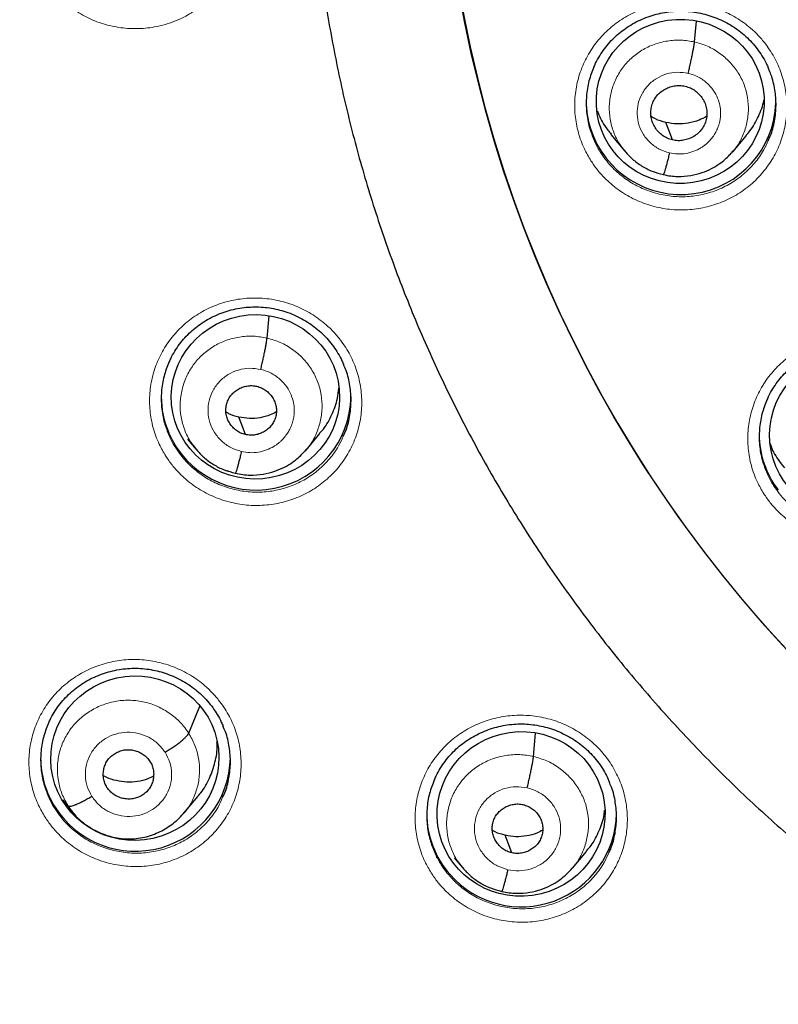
# Model space of a CAD drawing. Header units: millimetres. Extents: x 8 to 2314, y 12 to 2305.
# Tile 46 of 156: x 1056 to 1069, y 1788 to 1806. Entities that reach past the tile are written whole.
import ezdxf

# ---------------------------------------------------------------- set-up
doc = ezdxf.new("R2010")
doc.units = ezdxf.units.MM

msp = doc.modelspace()

# ---------------------------------------------------------------- linework, layer by layer
at = {"color": 7, "linetype": 'Continuous', "lineweight": 30}
for p, q in [((1067.847, 1805.594), (1067.88, 1805.966)), ((1066.35, 1803.938), (1066.596, 1803.639)), ((1068.532, 1803.624), (1068.778, 1803.92)), ((1066.59, 1803.648), (1066.605, 1803.631)), ((1066.607, 1803.634), (1066.601, 1803.642)), ((1068.528, 1803.628), (1068.507, 1803.604)), ((1067.29, 1803.215), (1067.285, 1803.213)), ((1060.19, 1800.286), (1060.226, 1800.684)), ((1058.766, 1798.476), (1058.914, 1798.296)), ((1060.89, 1798.279), (1061.136, 1798.575)), ((1058.907, 1798.305), (1058.924, 1798.288)), ((1058.926, 1798.291), (1058.919, 1798.3)), ((1060.885, 1798.282), (1060.864, 1798.258)), ((1059.622, 1797.862), (1059.618, 1797.861)), ((1058.787, 1793.203), (1058.985, 1793.686)), ((1064.963, 1792.786), (1065, 1793.206)), ((1056.627, 1791.897), (1056.534, 1792.011)), ((1058.701, 1791.768), (1058.949, 1792.066)), ((1056.628, 1791.881), (1056.713, 1791.777)), ((1058.697, 1791.771), (1058.673, 1791.745)), ((1065.663, 1790.786), (1065.91, 1791.082)), ((1063.544, 1790.972), (1063.685, 1790.8)), ((1063.678, 1790.81), (1063.695, 1790.793)), ((1063.697, 1790.795), (1063.69, 1790.804)), ((1065.659, 1790.789), (1065.637, 1790.764)), ((1064.394, 1790.367), (1064.39, 1790.365))]:
    msp.add_line(p, q, dxfattribs=at)
at = {"color": 252, "linetype": 'Continuous', "lineweight": 0}
for p, q in [((1066.628, 1803.608), (1066.607, 1803.634)), ((1067.285, 1803.213), (1067.141, 1803.261)), ((1058.947, 1798.264), (1058.926, 1798.291)), ((1059.618, 1797.861), (1059.472, 1797.91)), ((1056.717, 1791.782), (1056.627, 1791.897)), ((1063.718, 1790.768), (1063.697, 1790.795)), ((1064.39, 1790.365), (1064.243, 1790.414))]:
    msp.add_line(p, q, dxfattribs=at)
at = {"color": 7, "linetype": 'Continuous', "lineweight": 30, "flags": 128}
for points in [[(1067.453, 1803.837), (1067.387, 1804.012), (1067.335, 1804.15)], [(1059.802, 1798.556), (1059.736, 1798.731), (1059.685, 1798.869)], [(1064.574, 1791.059), (1064.508, 1791.235), (1064.457, 1791.373)]]:
    msp.add_lwpolyline(points, dxfattribs=at)
at = {"color": 7, "linetype": 'Continuous', "lineweight": 30}
for centre, radius, start, end in [((1086.401, 1810.45), 23.103, 180.8483, 359.1517), ((1067.547, 1804.533), 1.64, 180.0039, 197.3095), ((1067.604, 1804.562), 1.703, 197.6736, 358.0821), ((1059.936, 1799.237), 1.642, 180.0127, 203.406), ((1059.99, 1799.266), 1.704, 203.5857, 359.0027), ((1070.655, 1798.565), 1.65, 180.0632, 217.5809), ((1057.779, 1792.763), 1.646, 180.0363, 212.5311), ((1057.829, 1792.792), 1.704, 212.4435, 358.9979), ((1064.701, 1791.767), 1.651, 180.0676, 221.6344), ((1064.747, 1791.794), 1.703, 221.2845, 359.0233)]:
    msp.add_arc(centre, radius, start, end, dxfattribs=at)
at = {"color": 252, "linetype": 'Continuous', "lineweight": 0}
msp.add_arc((1086.401, 1810.485), 23.124, 184.4176, 355.534, dxfattribs=at)
at = {"color": 7, "linetype": 'Continuous', "lineweight": 30}
for centre, major_axis, ratio in [((1067.592, 1804.528), (1.502, 0.075), 0.978362), ((1059.982, 1799.232), (1.502, 0.134), 0.977463), ((1070.693, 1798.554), (1.496, 0.141), 0.98023), ((1057.821, 1792.755), (1.496, 0.177), 0.978637), ((1064.74, 1791.756), (1.491, 0.21), 0.980097)]:
    msp.add_ellipse(centre, major_axis=major_axis, ratio=ratio, dxfattribs=at)
at = {"color": 252, "linetype": 'Continuous', "lineweight": 0}
for points, knots in [([(1056.203, 1806.719), (1056.162, 1806.79), (1056.067, 1806.952), (1055.969, 1807.229), (1055.912, 1807.54), (1055.91, 1807.855), (1055.961, 1808.166), (1056.065, 1808.463), (1056.218, 1808.739), (1056.417, 1808.985), (1056.655, 1809.195), (1056.927, 1809.362), (1057.223, 1809.483), (1057.536, 1809.552), (1057.857, 1809.569), (1058.178, 1809.532), (1058.488, 1809.443), (1058.778, 1809.305), (1059.009, 1809.144), (1059.185, 1808.981), (1059.342, 1808.801), (1059.496, 1808.568), (1059.624, 1808.278), (1059.7, 1807.971), (1059.723, 1807.656), (1059.691, 1807.342), (1059.607, 1807.039), (1059.472, 1806.754), (1059.29, 1806.496), (1059.065, 1806.272), (1058.806, 1806.088), (1058.518, 1805.95), (1058.21, 1805.861), (1057.891, 1805.824), (1057.569, 1805.841), (1057.254, 1805.91), (1056.955, 1806.03), (1056.681, 1806.198), (1056.47, 1806.381), (1056.313, 1806.558), (1056.24, 1806.666), (1056.203, 1806.719)], [0, 0, 0, 0, 0.020819, 0.047645, 0.074471, 0.10128, 0.128089, 0.154898, 0.181706, 0.20853, 0.235353, 0.262202, 0.28905, 0.315922, 0.342794, 0.369678, 0.396561, 0.42344, 0.450319, 0.467128, 0.483938, 0.510753, 0.537568, 0.564383, 0.591199, 0.618006, 0.644813, 0.671624, 0.698436, 0.725267, 0.752097, 0.778954, 0.80581, 0.832688, 0.859565, 0.886449, 0.913333, 0.940207, 0.96708, 0.98354, 1, 1, 1, 1]), ([(1065.991, 1803.465), (1065.95, 1803.534), (1065.856, 1803.695), (1065.758, 1803.97), (1065.699, 1804.28), (1065.697, 1804.595), (1065.747, 1804.906), (1065.851, 1805.203), (1066.004, 1805.48), (1066.202, 1805.727), (1066.44, 1805.938), (1066.711, 1806.106), (1067.008, 1806.227), (1067.321, 1806.297), (1067.642, 1806.316), (1067.962, 1806.28), (1068.272, 1806.193), (1068.563, 1806.056), (1068.793, 1805.896), (1068.969, 1805.735), (1069.127, 1805.556), (1069.281, 1805.324), (1069.41, 1805.035), (1069.486, 1804.728), (1069.51, 1804.414), (1069.479, 1804.1), (1069.396, 1803.797), (1069.261, 1803.511), (1069.079, 1803.252), (1068.855, 1803.027), (1068.596, 1802.842), (1068.308, 1802.703), (1068, 1802.613), (1067.681, 1802.575), (1067.359, 1802.59), (1067.044, 1802.658), (1066.745, 1802.777), (1066.471, 1802.943), (1066.259, 1803.125), (1066.101, 1803.302), (1066.027, 1803.411), (1065.991, 1803.465)], [0, 0, 0, 0, 0.020473, 0.0473036, 0.0741342, 0.1009613, 0.1277885, 0.15462, 0.1814517, 0.2082937, 0.2351358, 0.2619898, 0.2888437, 0.3157058, 0.3425679, 0.3694307, 0.3962935, 0.4231494, 0.4500052, 0.4667817, 0.4835582, 0.5103863, 0.5372143, 0.5640425, 0.5908706, 0.6176983, 0.644526, 0.6713604, 0.6981948, 0.7250407, 0.7518866, 0.7787437, 0.8056008, 0.832464, 0.8593272, 0.8861886, 0.9130499, 0.9399025, 0.966755, 0.9833775, 1, 1, 1, 1]), ([(1066.601, 1803.642), (1066.568, 1803.681), (1066.484, 1803.782), (1066.392, 1803.974), (1066.327, 1804.207), (1066.313, 1804.448), (1066.346, 1804.686), (1066.423, 1804.915), (1066.544, 1805.124), (1066.706, 1805.305), (1066.901, 1805.452), (1067.121, 1805.557), (1067.359, 1805.618), (1067.605, 1805.637), (1067.766, 1805.609), (1067.847, 1805.594)], [0, 0, 0, 0, 0.049406, 0.128639, 0.207804, 0.286926, 0.366154, 0.445383, 0.524508, 0.603673, 0.682906, 0.762149, 0.841419, 0.920657, 1, 1, 1, 1]), ([(1067.847, 1805.594), (1067.926, 1805.572), (1068.083, 1805.527), (1068.296, 1805.401), (1068.481, 1805.242), (1068.632, 1805.05), (1068.741, 1804.834), (1068.805, 1804.6), (1068.819, 1804.36), (1068.787, 1804.12), (1068.708, 1803.894), (1068.62, 1803.726), (1068.546, 1803.647), (1068.528, 1803.628)], [0, 0, 0, 0, 0.096916, 0.193704, 0.290533, 0.387326, 0.484107, 0.580806, 0.677451, 0.774227, 0.871004, 0.967653, 1, 1, 1, 1]), ([(1067.398, 1803.606), (1067.336, 1803.626), (1067.211, 1803.665), (1067.051, 1803.781), (1066.925, 1803.93), (1066.844, 1804.106), (1066.811, 1804.297), (1066.83, 1804.49), (1066.899, 1804.67), (1067.014, 1804.827), (1067.166, 1804.949), (1067.345, 1805.028), (1067.54, 1805.061), (1067.67, 1805.041), (1067.734, 1805.031)], [0, 0, 0, 0, 0.083335, 0.166662, 0.249996, 0.333331, 0.416666, 0.5, 0.583335, 0.666671, 0.750002, 0.833334, 0.916666, 1, 1, 1, 1]), ([(1067.734, 1805.031), (1067.771, 1805.022), (1067.843, 1805.003), (1067.94, 1804.954), (1068.025, 1804.897), (1068.119, 1804.814), (1068.209, 1804.701), (1068.276, 1804.56), (1068.309, 1804.43), (1068.316, 1804.332), (1068.312, 1804.264), (1068.308, 1804.221), (1068.302, 1804.184), (1068.295, 1804.155), (1068.287, 1804.121), (1068.27, 1804.069), (1068.24, 1803.999), (1068.196, 1803.922), (1068.153, 1803.863), (1068.113, 1803.818), (1068.081, 1803.786), (1068.045, 1803.754), (1068.006, 1803.724), (1067.937, 1803.679), (1067.834, 1803.629), (1067.693, 1803.592), (1067.544, 1803.58), (1067.447, 1803.598), (1067.398, 1803.606)], [0, 0, 0, 0, 0.048472, 0.094514, 0.138284, 0.179807, 0.255904, 0.322924, 0.380886, 0.429714, 0.450727, 0.469476, 0.485964, 0.500188, 0.507886, 0.532084, 0.571468, 0.606149, 0.647498, 0.665898, 0.68535, 0.705855, 0.727418, 0.750054, 0.811723, 0.873924, 0.936617, 1, 1, 1, 1]), ([(1066.05, 1803.832), (1066.054, 1803.821), (1066.082, 1803.742), (1066.127, 1803.67), (1066.166, 1803.609)], [0, 0, 0, 0, 0.143879, 1, 1, 1, 1]), ([(1066.166, 1803.609), (1066.199, 1803.561), (1066.265, 1803.464), (1066.407, 1803.306), (1066.596, 1803.142), (1066.841, 1802.993), (1067.109, 1802.888), (1067.39, 1802.826), (1067.677, 1802.813), (1067.963, 1802.846), (1068.238, 1802.927), (1068.496, 1803.051), (1068.728, 1803.216), (1068.928, 1803.418), (1069.078, 1803.623), (1069.141, 1803.768), (1069.167, 1803.827)], [0, 0, 0, 0, 0.047887, 0.095775, 0.17313, 0.250485, 0.327838, 0.405192, 0.482556, 0.55992, 0.637318, 0.714715, 0.792121, 0.869527, 0.946832, 1, 1, 1, 1]), ([(1058.374, 1798.171), (1058.334, 1798.24), (1058.24, 1798.401), (1058.142, 1798.675), (1058.084, 1798.985), (1058.082, 1799.299), (1058.132, 1799.61), (1058.236, 1799.906), (1058.389, 1800.182), (1058.587, 1800.428), (1058.825, 1800.638), (1059.097, 1800.805), (1059.393, 1800.926), (1059.707, 1800.995), (1060.028, 1801.012), (1060.348, 1800.976), (1060.658, 1800.888), (1060.949, 1800.75), (1061.179, 1800.59), (1061.355, 1800.428), (1061.513, 1800.249), (1061.667, 1800.017), (1061.795, 1799.728), (1061.871, 1799.422), (1061.895, 1799.108), (1061.864, 1798.796), (1061.78, 1798.493), (1061.645, 1798.208), (1061.464, 1797.95), (1061.239, 1797.726), (1060.98, 1797.542), (1060.692, 1797.404), (1060.384, 1797.314), (1060.064, 1797.278), (1059.743, 1797.293), (1059.428, 1797.363), (1059.129, 1797.482), (1058.854, 1797.649), (1058.643, 1797.831), (1058.485, 1798.009), (1058.411, 1798.117), (1058.374, 1798.171)], [0, 0, 0, 0, 0.020449, 0.047259, 0.074069, 0.100877, 0.127684, 0.154506, 0.181329, 0.208175, 0.235022, 0.261892, 0.288763, 0.315646, 0.34253, 0.369409, 0.396289, 0.42315, 0.45001, 0.466786, 0.483561, 0.510369, 0.537177, 0.563984, 0.590792, 0.617603, 0.644413, 0.671242, 0.698071, 0.724926, 0.751781, 0.778657, 0.805533, 0.832417, 0.859301, 0.886176, 0.913051, 0.939904, 0.966757, 0.983379, 1, 1, 1, 1]), ([(1058.919, 1798.3), (1058.886, 1798.339), (1058.8, 1798.442), (1058.707, 1798.638), (1058.64, 1798.875), (1058.626, 1799.12), (1058.659, 1799.363), (1058.738, 1799.596), (1058.862, 1799.809), (1059.026, 1799.993), (1059.225, 1800.142), (1059.45, 1800.249), (1059.692, 1800.311), (1059.944, 1800.33), (1060.108, 1800.301), (1060.19, 1800.286)], [0, 0, 0, 0, 0.049099, 0.128357, 0.207547, 0.286694, 0.365947, 0.445202, 0.524354, 0.603545, 0.682804, 0.762072, 0.841369, 0.920631, 1, 1, 1, 1]), ([(1060.19, 1800.286), (1060.271, 1800.263), (1060.431, 1800.217), (1060.648, 1800.089), (1060.837, 1799.927), (1060.991, 1799.731), (1061.102, 1799.51), (1061.167, 1799.272), (1061.182, 1799.027), (1061.149, 1798.783), (1061.068, 1798.553), (1060.978, 1798.382), (1060.904, 1798.302), (1060.885, 1798.282)], [0, 0, 0, 0, 0.096957, 0.193788, 0.290659, 0.387494, 0.484317, 0.581056, 0.677742, 0.774559, 0.871378, 0.968071, 1, 1, 1, 1]), ([(1069.088, 1797.497), (1069.048, 1797.565), (1068.955, 1797.724), (1068.857, 1797.997), (1068.799, 1798.307), (1068.797, 1798.621), (1068.847, 1798.932), (1068.951, 1799.229), (1069.103, 1799.505), (1069.302, 1799.752), (1069.54, 1799.963), (1069.812, 1800.13), (1070.108, 1800.252), (1070.421, 1800.322), (1070.742, 1800.341), (1071.062, 1800.305), (1071.372, 1800.219), (1071.663, 1800.082), (1071.893, 1799.923), (1072.069, 1799.762), (1072.227, 1799.584), (1072.381, 1799.352), (1072.51, 1799.064), (1072.586, 1798.758), (1072.61, 1798.444), (1072.579, 1798.131), (1072.496, 1797.828), (1072.36, 1797.543), (1072.179, 1797.284), (1071.954, 1797.059), (1071.695, 1796.874), (1071.407, 1796.735), (1071.099, 1796.645), (1070.779, 1796.607), (1070.458, 1796.622), (1070.143, 1796.69), (1069.844, 1796.808), (1069.57, 1796.973), (1069.358, 1797.156), (1069.199, 1797.333), (1069.125, 1797.442), (1069.088, 1797.497)], [0, 0, 0, 0, 0.020165, 0.046992, 0.073819, 0.100651, 0.127483, 0.154325, 0.181168, 0.208022, 0.234876, 0.261739, 0.288601, 0.315463, 0.342326, 0.369182, 0.396037, 0.422881, 0.449725, 0.466481, 0.483238, 0.510068, 0.536897, 0.563727, 0.590556, 0.617391, 0.644226, 0.671072, 0.697919, 0.724776, 0.751633, 0.778497, 0.80536, 0.832221, 0.859082, 0.885934, 0.912787, 0.939627, 0.966467, 0.983233, 1, 1, 1, 1]), ([(1059.73, 1798.254), (1059.666, 1798.274), (1059.537, 1798.314), (1059.372, 1798.434), (1059.242, 1798.588), (1059.157, 1798.77), (1059.124, 1798.967), (1059.143, 1799.166), (1059.215, 1799.352), (1059.333, 1799.514), (1059.49, 1799.64), (1059.676, 1799.721), (1059.877, 1799.755), (1060.011, 1799.734), (1060.078, 1799.724)], [0, 0, 0, 0, 0.083337, 0.16667, 0.250005, 0.333339, 0.416673, 0.500005, 0.58334, 0.666674, 0.750004, 0.833336, 0.916667, 1, 1, 1, 1]), ([(1060.078, 1799.724), (1060.115, 1799.714), (1060.189, 1799.694), (1060.29, 1799.644), (1060.378, 1799.585), (1060.475, 1799.499), (1060.568, 1799.383), (1060.637, 1799.237), (1060.671, 1799.103), (1060.678, 1799.001), (1060.675, 1798.931), (1060.67, 1798.887), (1060.664, 1798.848), (1060.657, 1798.819), (1060.648, 1798.783), (1060.631, 1798.729), (1060.6, 1798.658), (1060.555, 1798.578), (1060.51, 1798.518), (1060.469, 1798.471), (1060.436, 1798.438), (1060.399, 1798.405), (1060.358, 1798.374), (1060.287, 1798.328), (1060.18, 1798.276), (1060.034, 1798.238), (1059.881, 1798.226), (1059.781, 1798.244), (1059.73, 1798.254)], [0, 0, 0, 0, 0.04844, 0.094454, 0.138201, 0.179706, 0.255777, 0.322789, 0.380759, 0.429614, 0.450645, 0.469416, 0.485932, 0.500188, 0.507916, 0.532143, 0.571536, 0.606213, 0.647549, 0.665942, 0.685385, 0.705879, 0.727432, 0.750054, 0.811726, 0.873927, 0.936619, 1, 1, 1, 1]), ([(1058.437, 1798.538), (1058.441, 1798.527), (1058.469, 1798.449), (1058.514, 1798.378), (1058.553, 1798.317)], [0, 0, 0, 0, 0.13893, 1, 1, 1, 1]), ([(1058.553, 1798.317), (1058.585, 1798.269), (1058.651, 1798.172), (1058.793, 1798.013), (1058.982, 1797.85), (1059.227, 1797.7), (1059.494, 1797.594), (1059.682, 1797.552), (1059.872, 1797.527), (1060.064, 1797.517), (1060.35, 1797.549), (1060.625, 1797.629), (1060.883, 1797.752), (1061.115, 1797.917), (1061.315, 1798.117), (1061.465, 1798.323), (1061.528, 1798.467), (1061.554, 1798.527)], [0, 0, 0, 0, 0.0478492, 0.0956984, 0.1729917, 0.2502853, 0.3275752, 0.4048656, 0.4050666, 0.4824744, 0.5598826, 0.6372698, 0.7146571, 0.7919809, 0.8693044, 0.9465498, 1, 1, 1, 1]), ([(1069.148, 1797.863), (1069.152, 1797.852), (1069.18, 1797.773), (1069.225, 1797.703), (1069.263, 1797.643)], [0, 0, 0, 0, 0.150367, 1, 1, 1, 1]), ([(1069.263, 1797.643), (1069.296, 1797.594), (1069.363, 1797.496), (1069.505, 1797.338), (1069.694, 1797.175), (1069.939, 1797.026), (1070.207, 1796.921), (1070.488, 1796.86), (1070.775, 1796.847), (1070.966, 1796.869), (1071.153, 1796.907), (1071.337, 1796.961), (1071.595, 1797.085), (1071.827, 1797.25), (1072.026, 1797.451), (1072.177, 1797.657), (1072.24, 1797.803), (1072.267, 1797.862)], [0, 0, 0, 0, 0.048234, 0.096468, 0.173675, 0.250882, 0.328088, 0.405293, 0.482504, 0.559716, 0.55996, 0.637248, 0.714536, 0.791808, 0.86908, 0.946318, 1, 1, 1, 1]), ([(1056.212, 1791.699), (1056.172, 1791.768), (1056.079, 1791.927), (1055.981, 1792.2), (1055.923, 1792.509), (1055.92, 1792.823), (1055.97, 1793.132), (1056.074, 1793.428), (1056.227, 1793.704), (1056.425, 1793.949), (1056.663, 1794.159), (1056.934, 1794.325), (1057.231, 1794.446), (1057.544, 1794.515), (1057.866, 1794.533), (1058.186, 1794.496), (1058.496, 1794.408), (1058.787, 1794.27), (1059.018, 1794.111), (1059.193, 1793.949), (1059.351, 1793.771), (1059.505, 1793.539), (1059.633, 1793.251), (1059.71, 1792.945), (1059.734, 1792.632), (1059.703, 1792.32), (1059.62, 1792.018), (1059.485, 1791.734), (1059.303, 1791.477), (1059.079, 1791.253), (1058.82, 1791.069), (1058.531, 1790.931), (1058.223, 1790.842), (1057.904, 1790.805), (1057.582, 1790.821), (1057.267, 1790.89), (1056.968, 1791.009), (1056.693, 1791.176), (1056.482, 1791.359), (1056.323, 1791.536), (1056.249, 1791.645), (1056.212, 1791.699)], [0, 0, 0, 0, 0.020268, 0.04706, 0.073852, 0.100652, 0.127453, 0.154281, 0.181109, 0.207972, 0.234836, 0.261727, 0.288617, 0.315516, 0.342414, 0.369297, 0.39618, 0.42303, 0.44988, 0.466632, 0.483385, 0.510181, 0.536977, 0.563772, 0.590568, 0.617375, 0.644182, 0.671021, 0.69786, 0.724734, 0.751607, 0.778503, 0.805399, 0.832295, 0.85919, 0.886064, 0.912938, 0.939777, 0.966616, 0.983308, 1, 1, 1, 1]), ([(1056.627, 1791.897), (1056.587, 1791.969), (1056.506, 1792.112), (1056.444, 1792.352), (1056.427, 1792.597), (1056.458, 1792.84), (1056.539, 1793.072), (1056.664, 1793.284), (1056.831, 1793.466), (1057.03, 1793.614), (1057.254, 1793.722), (1057.496, 1793.787), (1057.746, 1793.802), (1057.995, 1793.769), (1058.233, 1793.689), (1058.45, 1793.565), (1058.643, 1793.405), (1058.739, 1793.27), (1058.787, 1793.203)], [0, 0, 0, 0, 0.06259, 0.125095, 0.187627, 0.250136, 0.312638, 0.375087, 0.437502, 0.5, 0.562498, 0.624914, 0.687363, 0.749864, 0.812374, 0.874905, 0.937409, 1, 1, 1, 1]), ([(1063.131, 1790.699), (1063.091, 1790.767), (1062.998, 1790.925), (1062.9, 1791.198), (1062.842, 1791.506), (1062.839, 1791.82), (1062.889, 1792.13), (1062.993, 1792.426), (1063.145, 1792.702), (1063.344, 1792.948), (1063.582, 1793.158), (1063.853, 1793.325), (1064.15, 1793.446), (1064.463, 1793.516), (1064.785, 1793.534), (1065.105, 1793.498), (1065.415, 1793.412), (1065.705, 1793.274), (1065.936, 1793.115), (1066.112, 1792.954), (1066.269, 1792.777), (1066.423, 1792.546), (1066.552, 1792.257), (1066.629, 1791.952), (1066.653, 1791.639), (1066.622, 1791.327), (1066.539, 1791.024), (1066.404, 1790.74), (1066.222, 1790.482), (1065.998, 1790.258), (1065.739, 1790.074), (1065.451, 1789.935), (1065.143, 1789.845), (1064.823, 1789.808), (1064.501, 1789.823), (1064.187, 1789.892), (1063.888, 1790.01), (1063.613, 1790.176), (1063.401, 1790.358), (1063.242, 1790.535), (1063.168, 1790.644), (1063.131, 1790.699)], [0, 0, 0, 0, 0.02007, 0.046877, 0.073684, 0.100505, 0.127325, 0.15417, 0.181015, 0.207884, 0.234753, 0.261636, 0.288519, 0.315399, 0.34228, 0.369142, 0.396005, 0.422842, 0.449679, 0.466416, 0.483154, 0.509969, 0.536784, 0.563598, 0.590412, 0.617239, 0.644067, 0.67092, 0.697773, 0.724647, 0.751522, 0.778407, 0.805291, 0.832167, 0.859043, 0.885898, 0.912753, 0.939582, 0.966411, 0.983205, 1, 1, 1, 1]), ([(1057.052, 1792.07), (1057.021, 1792.128), (1056.958, 1792.246), (1056.927, 1792.444), (1056.946, 1792.642), (1057.018, 1792.828), (1057.136, 1792.99), (1057.293, 1793.115), (1057.479, 1793.197), (1057.68, 1793.229), (1057.883, 1793.208), (1058.073, 1793.137), (1058.241, 1793.022), (1058.322, 1792.915), (1058.362, 1792.861)], [0, 0, 0, 0, 0.083333, 0.166663, 0.249997, 0.333332, 0.416664, 0.499997, 0.583327, 0.666661, 0.749995, 0.83333, 0.916664, 1, 1, 1, 1]), ([(1058.787, 1793.203), (1058.827, 1793.131), (1058.908, 1792.988), (1058.97, 1792.748), (1058.987, 1792.504), (1058.956, 1792.26), (1058.873, 1792.03), (1058.785, 1791.863), (1058.713, 1791.787), (1058.697, 1791.771)], [0, 0, 0, 0, 0.159474, 0.318729, 0.478053, 0.63732, 0.796567, 0.95568, 1, 1, 1, 1]), ([(1058.362, 1792.861), (1058.393, 1792.802), (1058.456, 1792.685), (1058.487, 1792.487), (1058.468, 1792.289), (1058.396, 1792.102), (1058.278, 1791.941), (1058.121, 1791.815), (1057.935, 1791.734), (1057.734, 1791.702), (1057.531, 1791.723), (1057.341, 1791.794), (1057.173, 1791.909), (1057.092, 1792.016), (1057.052, 1792.07)], [0, 0, 0, 0, 0.083336, 0.16667, 0.250005, 0.333339, 0.416673, 0.500003, 0.583336, 0.666668, 0.750003, 0.833337, 0.916667, 1, 1, 1, 1]), ([(1063.69, 1790.804), (1063.657, 1790.842), (1063.572, 1790.944), (1063.479, 1791.14), (1063.413, 1791.376), (1063.398, 1791.621), (1063.432, 1791.864), (1063.511, 1792.096), (1063.634, 1792.309), (1063.799, 1792.493), (1063.997, 1792.641), (1064.223, 1792.749), (1064.465, 1792.811), (1064.716, 1792.83), (1064.88, 1792.801), (1064.963, 1792.786)], [0, 0, 0, 0, 0.048572, 0.127874, 0.207108, 0.286299, 0.365595, 0.444895, 0.52409, 0.603326, 0.682628, 0.76194, 0.84128, 0.920586, 1, 1, 1, 1]), ([(1064.963, 1792.786), (1065.043, 1792.763), (1065.204, 1792.718), (1065.42, 1792.59), (1065.609, 1792.428), (1065.763, 1792.233), (1065.875, 1792.013), (1065.94, 1791.776), (1065.954, 1791.531), (1065.922, 1791.288), (1065.84, 1791.057), (1065.751, 1790.887), (1065.677, 1790.808), (1065.659, 1790.789)], [0, 0, 0, 0, 0.0970236, 0.1939184, 0.2908543, 0.3877543, 0.4846422, 0.5814469, 0.6781982, 0.7750791, 0.8719634, 0.9687212, 1, 1, 1, 1]), ([(1064.503, 1790.757), (1064.438, 1790.777), (1064.309, 1790.817), (1064.144, 1790.937), (1064.014, 1791.09), (1063.93, 1791.272), (1063.896, 1791.469), (1063.916, 1791.667), (1063.987, 1791.853), (1064.105, 1792.014), (1064.263, 1792.14), (1064.448, 1792.221), (1064.65, 1792.256), (1064.783, 1792.235), (1064.85, 1792.225)], [0, 0, 0, 0, 0.083336, 0.16667, 0.250004, 0.333338, 0.416671, 0.500002, 0.583331, 0.666666, 0.750001, 0.833337, 0.916667, 1, 1, 1, 1]), ([(1064.85, 1792.225), (1064.914, 1792.205), (1065.043, 1792.165), (1065.209, 1792.045), (1065.339, 1791.892), (1065.423, 1791.71), (1065.457, 1791.513), (1065.437, 1791.315), (1065.366, 1791.129), (1065.247, 1790.968), (1065.09, 1790.842), (1064.905, 1790.761), (1064.703, 1790.726), (1064.569, 1790.747), (1064.503, 1790.757)], [0, 0, 0, 0, 0.083336, 0.16667, 0.250004, 0.333338, 0.416671, 0.500002, 0.583331, 0.666666, 0.750001, 0.833337, 0.916667, 1, 1, 1, 1]), ([(1056.276, 1792.068), (1056.28, 1792.056), (1056.308, 1791.978), (1056.353, 1791.907), (1056.391, 1791.847)], [0, 0, 0, 0, 0.147167, 1, 1, 1, 1]), ([(1056.391, 1791.847), (1056.424, 1791.798), (1056.49, 1791.701), (1056.632, 1791.542), (1056.822, 1791.379), (1057.067, 1791.23), (1057.334, 1791.123), (1057.522, 1791.082), (1057.712, 1791.056), (1057.904, 1791.047), (1058.19, 1791.079), (1058.466, 1791.158), (1058.723, 1791.281), (1058.956, 1791.446), (1059.155, 1791.646), (1059.305, 1791.851), (1059.368, 1791.995), (1059.394, 1792.054)], [0, 0, 0, 0, 0.048012, 0.096025, 0.173207, 0.25039, 0.327568, 0.404747, 0.405055, 0.482437, 0.55982, 0.637208, 0.714595, 0.791919, 0.869243, 0.946463, 1, 1, 1, 1]), ([(1063.192, 1791.068), (1063.197, 1791.056), (1063.225, 1790.978), (1063.27, 1790.907), (1063.308, 1790.847)], [0, 0, 0, 0, 0.157032, 1, 1, 1, 1]), ([(1063.308, 1790.847), (1063.341, 1790.798), (1063.407, 1790.701), (1063.55, 1790.542), (1063.739, 1790.379), (1063.984, 1790.23), (1064.252, 1790.125), (1064.439, 1790.084), (1064.629, 1790.059), (1064.821, 1790.05), (1065.107, 1790.082), (1065.383, 1790.163), (1065.64, 1790.286), (1065.873, 1790.451), (1066.072, 1790.651), (1066.222, 1790.857), (1066.286, 1791.002), (1066.312, 1791.061)], [0, 0, 0, 0, 0.048289, 0.096578, 0.173705, 0.250832, 0.327956, 0.405081, 0.405304, 0.482592, 0.55988, 0.637196, 0.714512, 0.791804, 0.869095, 0.946321, 1, 1, 1, 1])]:
    msp.add_open_spline(points, degree=3, knots=knots, dxfattribs=at)
at = {"color": 7, "linetype": 'Continuous', "lineweight": 30}
for points, knots in [([(1061.231, 1806.349), (1061.233, 1806.331), (1061.264, 1806.12), (1061.335, 1805.719), (1061.445, 1805.145), (1061.57, 1804.574), (1061.708, 1804.006), (1061.86, 1803.441), (1062.025, 1802.88), (1062.203, 1802.323), (1062.395, 1801.77), (1062.599, 1801.222), (1062.817, 1800.679), (1063.047, 1800.14), (1063.29, 1799.607), (1063.546, 1799.08), (1063.815, 1798.559), (1064.095, 1798.044), (1064.388, 1797.536), (1064.692, 1797.035), (1065.009, 1796.54), (1065.337, 1796.053), (1065.677, 1795.574), (1066.028, 1795.103), (1066.39, 1794.64), (1066.763, 1794.185), (1067.147, 1793.739), (1067.541, 1793.302), (1067.945, 1792.874), (1068.36, 1792.455), (1068.784, 1792.046), (1069.218, 1791.647), (1069.662, 1791.258), (1070.114, 1790.879), (1070.576, 1790.511), (1071.046, 1790.153), (1071.524, 1789.806), (1072.011, 1789.471), (1072.505, 1789.146), (1073.007, 1788.833), (1073.516, 1788.532), (1074.032, 1788.242), (1074.555, 1787.964), (1075.085, 1787.698), (1075.62, 1787.445), (1076.162, 1787.204), (1076.709, 1786.976), (1077.099, 1786.821), (1077.307, 1786.745), (1077.329, 1786.737)], [0, 0, 0, 0, 0.002089, 0.024196, 0.046303, 0.06841, 0.090517, 0.112625, 0.134733, 0.156841, 0.17895, 0.201059, 0.223168, 0.245278, 0.267389, 0.2895, 0.311611, 0.333723, 0.355835, 0.377948, 0.400062, 0.422176, 0.444291, 0.466406, 0.488522, 0.510639, 0.532756, 0.554874, 0.576992, 0.599111, 0.621231, 0.643352, 0.665473, 0.687594, 0.709716, 0.731839, 0.753963, 0.776087, 0.798211, 0.820337, 0.842462, 0.864589, 0.886715, 0.908843, 0.930971, 0.953099, 0.975228, 0.997357, 1, 1, 1, 1]), ([(1066.045, 1805.142), (1066.055, 1805.165), (1066.085, 1805.236), (1066.148, 1805.347), (1066.232, 1805.474), (1066.328, 1805.591), (1066.433, 1805.697), (1066.547, 1805.793), (1066.67, 1805.879), (1066.802, 1805.955), (1066.941, 1806.019), (1067.086, 1806.071), (1067.236, 1806.11), (1067.388, 1806.136), (1067.541, 1806.148), (1067.694, 1806.146), (1067.845, 1806.131), (1067.994, 1806.102), (1068.141, 1806.061), (1068.285, 1806.006), (1068.424, 1805.939), (1068.556, 1805.86), (1068.68, 1805.77), (1068.795, 1805.669), (1068.899, 1805.56), (1068.992, 1805.442), (1069.074, 1805.316), (1069.136, 1805.205), (1069.164, 1805.135), (1069.174, 1805.111)], [0, 0, 0, 0, 0.019776, 0.058952, 0.097925, 0.136485, 0.174488, 0.212103, 0.25008, 0.288494, 0.327229, 0.366144, 0.405064, 0.443811, 0.482272, 0.520382, 0.558161, 0.596188, 0.63452, 0.673085, 0.711784, 0.750491, 0.789079, 0.827465, 0.865567, 0.903463, 0.941665, 0.980178, 1, 1, 1, 1]), ([(1067.734, 1805.031), (1067.741, 1805.061), (1067.755, 1805.119), (1067.774, 1805.208), (1067.793, 1805.294), (1067.809, 1805.374), (1067.823, 1805.447), (1067.835, 1805.51), (1067.843, 1805.562), (1067.846, 1805.583), (1067.847, 1805.594)], [0, 0, 0, 0, 0.125817, 0.250673, 0.375467, 0.500388, 0.625265, 0.749923, 0.874541, 1, 1, 1, 1]), ([(1066.043, 1805.145), (1066.011, 1805.063), (1065.945, 1804.893), (1065.904, 1804.62), (1065.906, 1804.338), (1065.953, 1804.071), (1066.019, 1803.908), (1066.05, 1803.832)], [0, 0, 0, 0, 0.195545, 0.403309, 0.611072, 0.818859, 1, 1, 1, 1]), ([(1069.167, 1803.827), (1069.18, 1803.854), (1069.235, 1803.964), (1069.285, 1804.176), (1069.316, 1804.456), (1069.291, 1804.736), (1069.243, 1804.959), (1069.187, 1805.078), (1069.171, 1805.112)], [0, 0, 0, 0, 0.066245, 0.278368, 0.490489, 0.702611, 0.914732, 1, 1, 1, 1]), ([(1067.453, 1803.837), (1067.421, 1803.846), (1067.357, 1803.865), (1067.272, 1803.917), (1067.198, 1803.982), (1067.138, 1804.06), (1067.093, 1804.147), (1067.066, 1804.24), (1067.06, 1804.337), (1067.073, 1804.433), (1067.104, 1804.525), (1067.153, 1804.609), (1067.219, 1804.681), (1067.298, 1804.739), (1067.387, 1804.783), (1067.483, 1804.809), (1067.582, 1804.818), (1067.647, 1804.806), (1067.68, 1804.8)], [0, 0, 0, 0, 0.0626163, 0.1250994, 0.1877617, 0.2504971, 0.3130606, 0.3753463, 0.4376008, 0.4999928, 0.5623872, 0.6246468, 0.6869367, 0.7495019, 0.812237, 0.8748987, 0.9373822, 1, 1, 1, 1]), ([(1067.68, 1804.8), (1067.712, 1804.791), (1067.775, 1804.773), (1067.86, 1804.721), (1067.934, 1804.656), (1067.995, 1804.578), (1068.039, 1804.491), (1068.066, 1804.398), (1068.073, 1804.301), (1068.06, 1804.204), (1068.028, 1804.113), (1067.979, 1804.029), (1067.913, 1803.957), (1067.834, 1803.898), (1067.745, 1803.855), (1067.65, 1803.829), (1067.55, 1803.82), (1067.485, 1803.832), (1067.453, 1803.837)], [0, 0, 0, 0, 0.062616, 0.125099, 0.187762, 0.250497, 0.313061, 0.375346, 0.4376, 0.499993, 0.562387, 0.624647, 0.686937, 0.749502, 0.812237, 0.874899, 0.937382, 1, 1, 1, 1]), ([(1068.773, 1803.924), (1068.796, 1803.949), (1068.888, 1804.047), (1068.993, 1804.259), (1069.075, 1804.447), (1069.088, 1804.549), (1069.089, 1804.55)], [0, 0, 0, 0, 0.141683, 0.56644, 0.991758, 1, 1, 1, 1]), ([(1066.105, 1804.356), (1066.144, 1804.265), (1066.208, 1804.115), (1066.314, 1803.99), (1066.355, 1803.942)], [0, 0, 0, 0, 0.611054, 1, 1, 1, 1]), ([(1067.335, 1804.15), (1067.27, 1804.167), (1067.175, 1804.192), (1067.094, 1804.244), (1067.068, 1804.26)], [0, 0, 0, 0, 0.691073, 1, 1, 1, 1]), ([(1068.064, 1804.258), (1068.019, 1804.235), (1067.915, 1804.18), (1067.735, 1804.134), (1067.534, 1804.115), (1067.402, 1804.138), (1067.335, 1804.15)], [0, 0, 0, 0, 0.202226, 0.468465, 0.733947, 1, 1, 1, 1]), ([(1066.605, 1803.631), (1066.647, 1803.584), (1066.736, 1803.485), (1066.902, 1803.366), (1067.088, 1803.268), (1067.223, 1803.234), (1067.291, 1803.217)], [0, 0, 0, 0, 0.230787, 0.488188, 0.744372, 1, 1, 1, 1]), ([(1067.291, 1803.216), (1067.334, 1803.207), (1067.418, 1803.189), (1067.582, 1803.178), (1067.772, 1803.192), (1067.975, 1803.244), (1068.146, 1803.317), (1068.283, 1803.399), (1068.391, 1803.484), (1068.472, 1803.562), (1068.516, 1803.613), (1068.535, 1803.635)], [0, 0, 0, 0, 0.095887, 0.186992, 0.355509, 0.506472, 0.639881, 0.755759, 0.854264, 0.935607, 1, 1, 1, 1]), ([(1067.398, 1803.606), (1067.391, 1803.578), (1067.378, 1803.52), (1067.358, 1803.441), (1067.339, 1803.37), (1067.323, 1803.31), (1067.308, 1803.263), (1067.297, 1803.23), (1067.293, 1803.221), (1067.291, 1803.217)], [0, 0, 0, 0, 0.144721, 0.290201, 0.436292, 0.582547, 0.728713, 0.874858, 1, 1, 1, 1]), ([(1058.431, 1799.844), (1058.442, 1799.868), (1058.472, 1799.939), (1058.535, 1800.051), (1058.619, 1800.177), (1058.715, 1800.294), (1058.82, 1800.4), (1058.934, 1800.495), (1059.057, 1800.581), (1059.189, 1800.656), (1059.328, 1800.72), (1059.474, 1800.771), (1059.624, 1800.81), (1059.776, 1800.835), (1059.929, 1800.847), (1060.081, 1800.844), (1060.232, 1800.829), (1060.382, 1800.8), (1060.529, 1800.758), (1060.673, 1800.703), (1060.811, 1800.635), (1060.943, 1800.556), (1061.067, 1800.466), (1061.182, 1800.365), (1061.286, 1800.256), (1061.379, 1800.138), (1061.462, 1800.012), (1061.523, 1799.901), (1061.552, 1799.83), (1061.562, 1799.805)], [0, 0, 0, 0, 0.02037, 0.05951, 0.098454, 0.13699, 0.174973, 0.212564, 0.250518, 0.288905, 0.32761, 0.366492, 0.405378, 0.444091, 0.482518, 0.520595, 0.558336, 0.596313, 0.634591, 0.673096, 0.711733, 0.750373, 0.788892, 0.827209, 0.86524, 0.903061, 0.941183, 0.97962, 1, 1, 1, 1]), ([(1060.078, 1799.724), (1060.084, 1799.753), (1060.098, 1799.812), (1060.118, 1799.9), (1060.136, 1799.986), (1060.153, 1800.066), (1060.167, 1800.139), (1060.178, 1800.201), (1060.187, 1800.253), (1060.189, 1800.275), (1060.19, 1800.286)], [0, 0, 0, 0, 0.126126, 0.251076, 0.375804, 0.500564, 0.625255, 0.749776, 0.874375, 1, 1, 1, 1]), ([(1069.144, 1799.169), (1069.154, 1799.193), (1069.183, 1799.263), (1069.247, 1799.375), (1069.331, 1799.501), (1069.427, 1799.618), (1069.532, 1799.724), (1069.646, 1799.82), (1069.769, 1799.906), (1069.901, 1799.981), (1070.04, 1800.046), (1070.186, 1800.098), (1070.335, 1800.137), (1070.488, 1800.163), (1070.641, 1800.175), (1070.793, 1800.173), (1070.944, 1800.158), (1071.093, 1800.13), (1071.24, 1800.088), (1071.384, 1800.033), (1071.523, 1799.967), (1071.655, 1799.888), (1071.779, 1799.798), (1071.894, 1799.698), (1071.998, 1799.589), (1072.091, 1799.472), (1072.173, 1799.346), (1072.235, 1799.235), (1072.263, 1799.165), (1072.273, 1799.14)], [0, 0, 0, 0, 0.019954, 0.059132, 0.098104, 0.136661, 0.174661, 0.212269, 0.250236, 0.288638, 0.327359, 0.366256, 0.405156, 0.443879, 0.482314, 0.520396, 0.558148, 0.596148, 0.634454, 0.672994, 0.711671, 0.750356, 0.788923, 0.827289, 0.865372, 0.903252, 0.941443, 0.979948, 1, 1, 1, 1]), ([(1058.43, 1799.848), (1058.398, 1799.767), (1058.333, 1799.598), (1058.291, 1799.326), (1058.293, 1799.045), (1058.34, 1798.778), (1058.406, 1798.615), (1058.437, 1798.538)], [0, 0, 0, 0, 0.19412, 0.401983, 0.609844, 0.817713, 1, 1, 1, 1]), ([(1061.554, 1798.527), (1061.567, 1798.552), (1061.622, 1798.662), (1061.672, 1798.873), (1061.703, 1799.152), (1061.679, 1799.432), (1061.631, 1799.653), (1061.575, 1799.773), (1061.559, 1799.807)], [0, 0, 0, 0, 0.065503, 0.277986, 0.490467, 0.702914, 0.91536, 1, 1, 1, 1]), ([(1040.935, 1799.496), (1040.938, 1799.483), (1041.003, 1799.214), (1041.143, 1798.69), (1041.356, 1797.926), (1041.584, 1797.165), (1041.825, 1796.408), (1042.079, 1795.656), (1042.346, 1794.907), (1042.626, 1794.164), (1042.919, 1793.425), (1043.225, 1792.692), (1043.543, 1791.963), (1043.875, 1791.24), (1044.219, 1790.523), (1044.576, 1789.812), (1044.944, 1789.106), (1045.326, 1788.408), (1045.719, 1787.715), (1046.125, 1787.03), (1046.542, 1786.351), (1046.971, 1785.68), (1047.412, 1785.015), (1047.865, 1784.359), (1048.329, 1783.71), (1048.804, 1783.069), (1049.29, 1782.436), (1049.787, 1781.811), (1050.296, 1781.195), (1050.814, 1780.588), (1051.344, 1779.989), (1051.884, 1779.4), (1052.434, 1778.819), (1052.994, 1778.248), (1053.564, 1777.687), (1054.144, 1777.135), (1054.733, 1776.593), (1055.332, 1776.061), (1055.94, 1775.539), (1056.557, 1775.028), (1057.183, 1774.527), (1057.818, 1774.037), (1058.461, 1773.557), (1059.112, 1773.089), (1059.772, 1772.631), (1060.439, 1772.185), (1061.114, 1771.75), (1061.797, 1771.327), (1062.487, 1770.915), (1063.184, 1770.514), (1063.888, 1770.126), (1064.598, 1769.749), (1065.316, 1769.385), (1066.039, 1769.033), (1066.768, 1768.692), (1067.504, 1768.365), (1068.245, 1768.05), (1068.991, 1767.747), (1069.743, 1767.457), (1070.499, 1767.179), (1071.26, 1766.915), (1072.026, 1766.664), (1072.613, 1766.479), (1072.946, 1766.383), (1073.021, 1766.361)], [0, 0, 0, 0, 0.0008, 0.017371, 0.033942, 0.050514, 0.067085, 0.083656, 0.100228, 0.1168, 0.133371, 0.149943, 0.166515, 0.183086, 0.199658, 0.21623, 0.232802, 0.249374, 0.265947, 0.282519, 0.299091, 0.315664, 0.332236, 0.348809, 0.365381, 0.381954, 0.398527, 0.4151, 0.431672, 0.448245, 0.464819, 0.481392, 0.497965, 0.514538, 0.531112, 0.547685, 0.564259, 0.580833, 0.597406, 0.61398, 0.630554, 0.647128, 0.663702, 0.680277, 0.696851, 0.713425, 0.73, 0.746574, 0.763149, 0.779723, 0.796298, 0.812873, 0.829447, 0.846022, 0.862597, 0.879172, 0.895747, 0.912322, 0.928898, 0.945473, 0.962048, 0.978623, 0.995199, 1, 1, 1, 1]), ([(1059.802, 1798.556), (1059.773, 1798.564), (1059.716, 1798.581), (1059.639, 1798.627), (1059.573, 1798.686), (1059.518, 1798.756), (1059.478, 1798.834), (1059.454, 1798.919), (1059.448, 1799.006), (1059.46, 1799.092), (1059.488, 1799.175), (1059.532, 1799.25), (1059.592, 1799.315), (1059.663, 1799.367), (1059.743, 1799.406), (1059.829, 1799.429), (1059.918, 1799.437), (1059.977, 1799.427), (1060.006, 1799.422)], [0, 0, 0, 0, 0.062616, 0.125099, 0.187762, 0.250497, 0.31306, 0.375344, 0.437596, 0.499987, 0.562383, 0.624644, 0.686936, 0.749501, 0.812236, 0.874898, 0.937382, 1, 1, 1, 1]), ([(1060.006, 1799.422), (1060.035, 1799.413), (1060.092, 1799.397), (1060.168, 1799.35), (1060.235, 1799.291), (1060.289, 1799.221), (1060.33, 1799.143), (1060.354, 1799.059), (1060.36, 1798.972), (1060.348, 1798.885), (1060.32, 1798.803), (1060.276, 1798.727), (1060.216, 1798.663), (1060.145, 1798.61), (1060.065, 1798.572), (1059.979, 1798.548), (1059.89, 1798.54), (1059.831, 1798.551), (1059.802, 1798.556)], [0, 0, 0, 0, 0.0626154, 0.1250985, 0.1877614, 0.2504969, 0.3130597, 0.3753433, 0.4375955, 0.4999865, 0.5623817, 0.6246434, 0.686935, 0.7495008, 0.8122358, 0.8748974, 0.9373813, 1, 1, 1, 1]), ([(1061.131, 1798.579), (1061.154, 1798.604), (1061.246, 1798.703), (1061.356, 1798.916), (1061.451, 1799.164), (1061.468, 1799.326), (1061.474, 1799.386)], [0, 0, 0, 0, 0.112526, 0.454801, 0.797525, 1, 1, 1, 1]), ([(1069.142, 1799.173), (1069.11, 1799.091), (1069.044, 1798.921), (1069.003, 1798.648), (1069.005, 1798.367), (1069.051, 1798.101), (1069.117, 1797.939), (1069.148, 1797.863)], [0, 0, 0, 0, 0.195761, 0.403759, 0.611756, 0.81971, 1, 1, 1, 1]), ([(1059.685, 1798.869), (1059.622, 1798.885), (1059.541, 1798.906), (1059.47, 1798.95), (1059.454, 1798.96)], [0, 0, 0, 0, 0.767531, 1, 1, 1, 1]), ([(1060.355, 1798.961), (1060.32, 1798.942), (1060.228, 1798.894), (1060.065, 1798.854), (1059.873, 1798.836), (1059.747, 1798.858), (1059.685, 1798.869)], [0, 0, 0, 0, 0.174464, 0.449966, 0.724687, 1, 1, 1, 1]), ([(1058.924, 1798.288), (1058.966, 1798.24), (1059.057, 1798.139), (1059.226, 1798.017), (1059.416, 1797.917), (1059.554, 1797.882), (1059.623, 1797.865)], [0, 0, 0, 0, 0.230232, 0.487758, 0.744127, 1, 1, 1, 1]), ([(1059.623, 1797.864), (1059.667, 1797.855), (1059.753, 1797.836), (1059.92, 1797.825), (1060.114, 1797.839), (1060.322, 1797.892), (1060.495, 1797.966), (1060.636, 1798.05), (1060.745, 1798.136), (1060.829, 1798.216), (1060.873, 1798.268), (1060.893, 1798.291)], [0, 0, 0, 0, 0.095866, 0.186956, 0.355454, 0.506412, 0.639826, 0.755717, 0.85424, 0.935602, 1, 1, 1, 1]), ([(1059.73, 1798.254), (1059.723, 1798.225), (1059.71, 1798.168), (1059.69, 1798.089), (1059.671, 1798.018), (1059.655, 1797.958), (1059.641, 1797.91), (1059.63, 1797.878), (1059.625, 1797.869), (1059.623, 1797.865)], [0, 0, 0, 0, 0.144378, 0.289767, 0.435939, 0.582376, 0.728748, 0.87505, 1, 1, 1, 1]), ([(1069.202, 1798.397), (1069.204, 1798.391), (1069.231, 1798.288), (1069.315, 1798.136), (1069.419, 1798.01), (1069.459, 1797.962)], [0, 0, 0, 0, 0.038453, 0.63316, 1, 1, 1, 1]), ([(1056.27, 1793.368), (1056.28, 1793.393), (1056.31, 1793.464), (1056.374, 1793.575), (1056.458, 1793.701), (1056.554, 1793.817), (1056.659, 1793.923), (1056.773, 1794.018), (1056.896, 1794.104), (1057.028, 1794.179), (1057.167, 1794.242), (1057.312, 1794.294), (1057.462, 1794.332), (1057.614, 1794.357), (1057.767, 1794.369), (1057.92, 1794.367), (1058.071, 1794.351), (1058.22, 1794.322), (1058.367, 1794.28), (1058.511, 1794.225), (1058.65, 1794.158), (1058.782, 1794.079), (1058.906, 1793.989), (1059.02, 1793.889), (1059.124, 1793.78), (1059.218, 1793.662), (1059.3, 1793.537), (1059.362, 1793.424), (1059.392, 1793.353), (1059.402, 1793.327)], [0, 0, 0, 0, 0.02056, 0.059684, 0.098614, 0.137139, 0.175111, 0.212688, 0.250625, 0.288991, 0.32767, 0.366523, 0.405375, 0.44405, 0.482438, 0.520473, 0.558171, 0.596096, 0.63432, 0.672772, 0.711352, 0.749934, 0.788394, 0.82665, 0.864622, 0.902382, 0.940446, 0.978829, 1, 1, 1, 1]), ([(1056.269, 1793.372), (1056.237, 1793.291), (1056.172, 1793.123), (1056.13, 1792.851), (1056.133, 1792.572), (1056.179, 1792.306), (1056.245, 1792.143), (1056.276, 1792.068)], [0, 0, 0, 0, 0.194459, 0.402678, 0.610896, 0.819033, 1, 1, 1, 1]), ([(1059.394, 1792.054), (1059.407, 1792.08), (1059.461, 1792.189), (1059.511, 1792.4), (1059.542, 1792.678), (1059.518, 1792.957), (1059.47, 1793.177), (1059.415, 1793.295), (1059.399, 1793.329)], [0, 0, 0, 0, 0.065398, 0.278371, 0.491341, 0.7042, 0.917057, 1, 1, 1, 1]), ([(1063.187, 1792.367), (1063.198, 1792.392), (1063.227, 1792.463), (1063.291, 1792.574), (1063.375, 1792.7), (1063.471, 1792.816), (1063.576, 1792.922), (1063.69, 1793.018), (1063.813, 1793.103), (1063.945, 1793.178), (1064.084, 1793.242), (1064.229, 1793.294), (1064.379, 1793.333), (1064.531, 1793.359), (1064.684, 1793.371), (1064.836, 1793.369), (1064.987, 1793.353), (1065.137, 1793.325), (1065.284, 1793.283), (1065.428, 1793.228), (1065.566, 1793.161), (1065.698, 1793.083), (1065.823, 1792.993), (1065.937, 1792.893), (1066.041, 1792.785), (1066.135, 1792.668), (1066.217, 1792.542), (1066.279, 1792.43), (1066.308, 1792.359), (1066.319, 1792.333)], [0, 0, 0, 0, 0.020258, 0.059406, 0.098352, 0.136887, 0.174865, 0.212449, 0.250389, 0.288759, 0.327444, 0.366301, 0.405156, 0.443832, 0.482218, 0.52025, 0.557947, 0.595881, 0.63412, 0.672591, 0.711195, 0.749804, 0.788293, 0.826581, 0.864585, 0.902385, 0.940495, 0.978924, 1, 1, 1, 1]), ([(1058.362, 1792.861), (1058.387, 1792.877), (1058.439, 1792.909), (1058.514, 1792.959), (1058.584, 1793.009), (1058.647, 1793.057), (1058.7, 1793.103), (1058.742, 1793.143), (1058.773, 1793.177), (1058.782, 1793.194), (1058.787, 1793.203)], [0, 0, 0, 0, 0.12626, 0.251685, 0.37653, 0.500857, 0.624925, 0.749298, 0.874262, 1, 1, 1, 1]), ([(1058.944, 1792.07), (1058.964, 1792.091), (1059.053, 1792.186), (1059.165, 1792.393), (1059.264, 1792.681), (1059.304, 1792.904), (1059.294, 1793.026), (1059.292, 1793.046)], [0, 0, 0, 0, 0.079696, 0.367376, 0.655299, 0.943259, 1, 1, 1, 1]), ([(1057.322, 1792.232), (1057.307, 1792.258), (1057.278, 1792.309), (1057.258, 1792.395), (1057.253, 1792.482), (1057.265, 1792.569), (1057.292, 1792.652), (1057.336, 1792.727), (1057.395, 1792.792), (1057.465, 1792.845), (1057.545, 1792.883), (1057.631, 1792.906), (1057.72, 1792.91), (1057.809, 1792.898), (1057.894, 1792.869), (1057.972, 1792.826), (1058.041, 1792.77), (1058.075, 1792.722), (1058.092, 1792.698)], [0, 0, 0, 0, 0.062616, 0.125091, 0.187745, 0.250479, 0.313048, 0.375343, 0.437605, 0.5, 0.562396, 0.624658, 0.686953, 0.749522, 0.812255, 0.87491, 0.937384, 1, 1, 1, 1]), ([(1064.85, 1792.225), (1064.857, 1792.254), (1064.87, 1792.312), (1064.89, 1792.401), (1064.908, 1792.486), (1064.925, 1792.566), (1064.939, 1792.639), (1064.951, 1792.702), (1064.959, 1792.754), (1064.962, 1792.775), (1064.963, 1792.786)], [0, 0, 0, 0, 0.126262, 0.251264, 0.375982, 0.500689, 0.625307, 0.749758, 0.874324, 1, 1, 1, 1]), ([(1058.092, 1792.698), (1058.107, 1792.673), (1058.135, 1792.622), (1058.156, 1792.536), (1058.161, 1792.449), (1058.149, 1792.362), (1058.122, 1792.279), (1058.078, 1792.203), (1058.019, 1792.138), (1057.949, 1792.086), (1057.869, 1792.047), (1057.783, 1792.025), (1057.694, 1792.021), (1057.605, 1792.033), (1057.52, 1792.061), (1057.442, 1792.104), (1057.373, 1792.161), (1057.339, 1792.208), (1057.322, 1792.232)], [0, 0, 0, 0, 0.062616, 0.12509, 0.187745, 0.250478, 0.313046, 0.375342, 0.437604, 0.499999, 0.562394, 0.624657, 0.686952, 0.749521, 0.812255, 0.874909, 0.937384, 1, 1, 1, 1]), ([(1058.156, 1792.434), (1058.122, 1792.416), (1058.032, 1792.369), (1057.869, 1792.331), (1057.679, 1792.32), (1057.49, 1792.349), (1057.347, 1792.39), (1057.275, 1792.432), (1057.258, 1792.441)], [0, 0, 0, 0, 0.124456, 0.327034, 0.52972, 0.733295, 0.937406, 1, 1, 1, 1]), ([(1063.186, 1792.372), (1063.154, 1792.29), (1063.089, 1792.121), (1063.047, 1791.849), (1063.05, 1791.569), (1063.096, 1791.304), (1063.162, 1791.143), (1063.192, 1791.068)], [0, 0, 0, 0, 0.195666, 0.404072, 0.612476, 0.820762, 1, 1, 1, 1]), ([(1066.312, 1791.061), (1066.324, 1791.087), (1066.379, 1791.196), (1066.428, 1791.407), (1066.459, 1791.685), (1066.434, 1791.964), (1066.387, 1792.184), (1066.331, 1792.302), (1066.316, 1792.335)], [0, 0, 0, 0, 0.0650505, 0.2781805, 0.4913093, 0.7043181, 0.9173257, 1, 1, 1, 1]), ([(1057.052, 1792.07), (1057.026, 1792.054), (1056.975, 1792.024), (1056.9, 1791.983), (1056.83, 1791.949), (1056.767, 1791.921), (1056.714, 1791.902), (1056.672, 1791.891), (1056.641, 1791.888), (1056.632, 1791.894), (1056.627, 1791.897)], [0, 0, 0, 0, 0.123785, 0.248422, 0.373775, 0.499416, 0.625025, 0.750519, 0.875608, 1, 1, 1, 1]), ([(1064.574, 1791.059), (1064.546, 1791.067), (1064.488, 1791.084), (1064.412, 1791.13), (1064.345, 1791.189), (1064.291, 1791.258), (1064.25, 1791.337), (1064.226, 1791.421), (1064.22, 1791.508), (1064.232, 1791.594), (1064.26, 1791.676), (1064.305, 1791.752), (1064.364, 1791.816), (1064.435, 1791.868), (1064.515, 1791.907), (1064.601, 1791.93), (1064.691, 1791.939), (1064.749, 1791.928), (1064.779, 1791.923)], [0, 0, 0, 0, 0.062615, 0.125095, 0.187754, 0.250489, 0.313053, 0.375341, 0.437595, 0.499988, 0.562384, 0.624648, 0.686942, 0.74951, 0.812244, 0.874902, 0.937382, 1, 1, 1, 1]), ([(1064.779, 1791.923), (1064.807, 1791.915), (1064.864, 1791.898), (1064.941, 1791.852), (1065.007, 1791.793), (1065.062, 1791.724), (1065.102, 1791.646), (1065.126, 1791.562), (1065.132, 1791.475), (1065.121, 1791.388), (1065.092, 1791.306), (1065.048, 1791.231), (1064.989, 1791.166), (1064.917, 1791.114), (1064.837, 1791.075), (1064.751, 1791.052), (1064.662, 1791.044), (1064.603, 1791.054), (1064.574, 1791.059)], [0, 0, 0, 0, 0.062615, 0.125094, 0.187754, 0.250488, 0.313053, 0.37534, 0.437595, 0.499987, 0.562383, 0.624647, 0.686941, 0.749509, 0.812243, 0.874902, 0.937382, 1, 1, 1, 1]), ([(1056.708, 1791.783), (1056.732, 1791.754), (1056.783, 1791.695), (1056.876, 1791.612), (1056.984, 1791.533), (1057.107, 1791.459), (1057.244, 1791.396), (1057.39, 1791.348), (1057.541, 1791.317), (1057.693, 1791.306), (1057.845, 1791.312), (1057.994, 1791.337), (1058.137, 1791.379), (1058.272, 1791.437), (1058.397, 1791.507), (1058.512, 1791.589), (1058.617, 1791.68), (1058.677, 1791.749), (1058.707, 1791.783)], [0, 0, 0, 0, 0.050637, 0.104886, 0.163185, 0.225934, 0.292903, 0.360235, 0.427178, 0.493771, 0.560018, 0.625877, 0.691325, 0.755787, 0.818622, 0.880127, 0.940531, 1, 1, 1, 1]), ([(1065.904, 1791.087), (1065.927, 1791.111), (1066.019, 1791.209), (1066.128, 1791.422), (1066.218, 1791.648), (1066.233, 1791.787), (1066.237, 1791.825)], [0, 0, 0, 0, 0.119301, 0.490128, 0.86144, 1, 1, 1, 1]), ([(1064.457, 1791.373), (1064.395, 1791.389), (1064.313, 1791.409), (1064.243, 1791.453), (1064.226, 1791.463)], [0, 0, 0, 0, 0.767288, 1, 1, 1, 1]), ([(1065.128, 1791.465), (1065.092, 1791.447), (1065.001, 1791.399), (1064.837, 1791.358), (1064.646, 1791.34), (1064.52, 1791.362), (1064.457, 1791.373)], [0, 0, 0, 0, 0.1746816, 0.4501079, 0.7247504, 1, 1, 1, 1]), ([(1063.695, 1790.793), (1063.737, 1790.745), (1063.828, 1790.643), (1063.997, 1790.521), (1064.188, 1790.421), (1064.326, 1790.386), (1064.395, 1790.369)], [0, 0, 0, 0, 0.230081, 0.487624, 0.744037, 1, 1, 1, 1]), ([(1064.395, 1790.368), (1064.439, 1790.359), (1064.526, 1790.341), (1064.693, 1790.329), (1064.887, 1790.344), (1065.094, 1790.397), (1065.268, 1790.471), (1065.409, 1790.555), (1065.518, 1790.642), (1065.602, 1790.721), (1065.646, 1790.774), (1065.666, 1790.797)], [0, 0, 0, 0, 0.095784, 0.186802, 0.355198, 0.506102, 0.639508, 0.755429, 0.854017, 0.935474, 1, 1, 1, 1]), ([(1064.503, 1790.757), (1064.496, 1790.729), (1064.482, 1790.671), (1064.462, 1790.592), (1064.444, 1790.522), (1064.427, 1790.462), (1064.413, 1790.414), (1064.402, 1790.382), (1064.398, 1790.373), (1064.395, 1790.369)], [0, 0, 0, 0, 0.14425, 0.28957, 0.43574, 0.582227, 0.728665, 0.874995, 1, 1, 1, 1])]:
    msp.add_open_spline(points, degree=3, knots=knots, dxfattribs=at)

doc.saveas('drawing.dxf')
